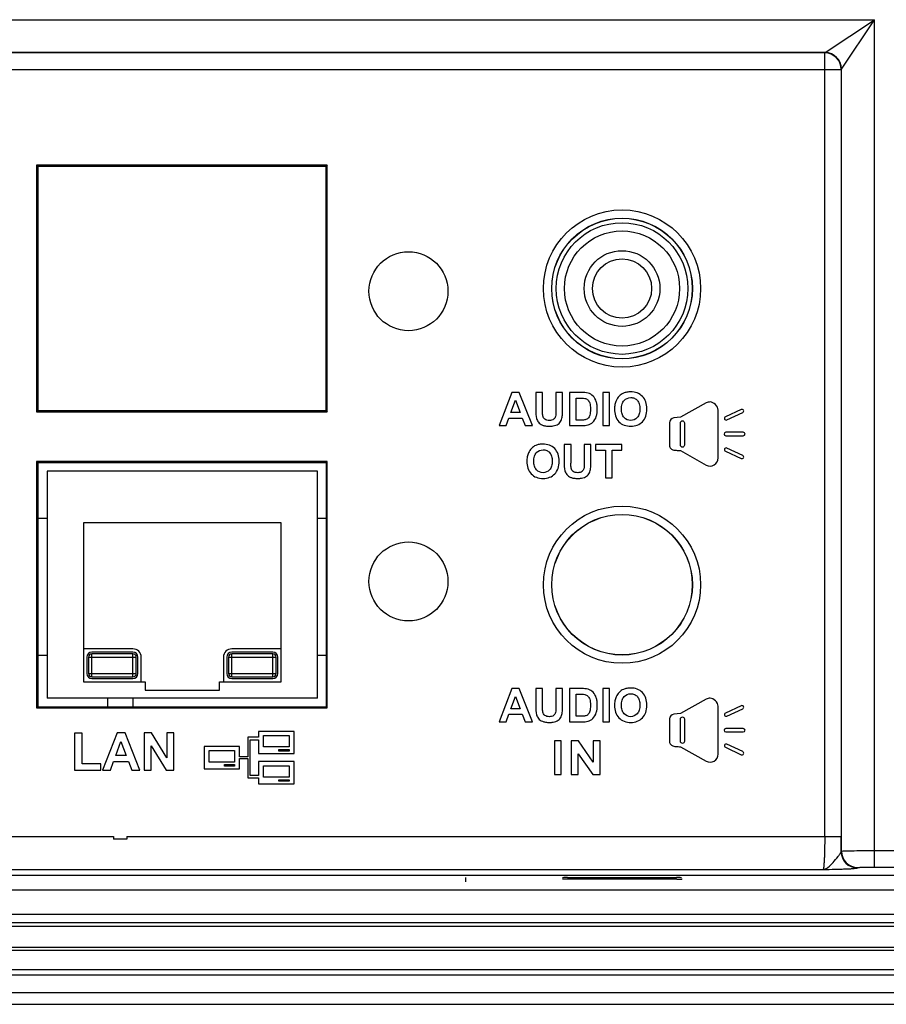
# Model space of a CAD drawing. Extents: x 0 to 1189, y 0 to 841.
# Tile 84 of 96: x 887 to 940, y 280 to 340. Entities that reach past the tile are written whole.
import ezdxf

# ---------------------------------------------------------------- set-up
doc = ezdxf.new("R2010")
doc.units = 0
doc.header["$LTSCALE"] = 65.395
doc.layers.get('0').update_dxf_attribs({"linetype": 'CONTINUOUS'})
for name, color, linetype in [('3_ALL_AXES', 7, 'CONTINUOUS'), ('5_ALL_CURVES', 7, 'CONTINUOUS'), ('7_ALL_FEATURES', 7, 'CONTINUOUS'), ('CON-94', 7, 'CONTINUOUS')]:
    doc.layers.add(name, color=color, linetype=linetype)

msp = doc.modelspace()

# ---------------------------------------------------------------- linework, layer by layer
at = {"color": 7, "linetype": 'Continuous'}
msp.add_line((914.598, 287.667), (914.598, 287.916), dxfattribs=at)
for radius in [4, 3.5, 2.3, 1.8]:
    msp.add_circle((924.098, 323.716), radius, dxfattribs=at)
at = {"layer": '3_ALL_AXES', "color": 7, "linetype": 'Continuous'}
for centre in [(911.115, 323.551), (911.115, 305.915)]:
    msp.add_circle(centre, 2.4, dxfattribs=at)
at = {"layer": '5_ALL_CURVES', "color": 4, "linetype": 'Continuous'}
for p, q in [((892.837, 298.298), (892.837, 298.816)), ((894.359, 298.816), (894.359, 298.298))]:
    msp.add_line(p, q, dxfattribs=at)
at = {"layer": '7_ALL_FEATURES', "color": 7, "linetype": 'Continuous'}
for p, q in [((708.408, 340.053), (939.436, 340.053)), ((936.437, 338.054), (939.436, 340.053)), ((937.437, 337.055), (939.436, 340.053)), ((939.436, 288.56), (939.436, 340.053)), ((936.437, 338.054), (710.407, 338.054)), ((936.418, 338.035), (837.775, 338.035)), ((936.418, 338.035), (936.437, 338.054)), ((936.418, 290.404), (936.418, 338.035)), ((837.775, 337.035), (937.417, 337.035)), ((937.417, 337.035), (937.437, 337.055)), ((937.417, 337.035), (937.417, 290.405)), ((937.437, 289.526), (937.437, 337.055)), ((906.185, 331.203), (888.51, 331.203)), ((888.51, 331.203), (888.58, 331.133)), ((888.51, 331.203), (888.51, 316.229)), ((906.115, 331.133), (888.58, 331.133)), ((888.58, 331.133), (888.58, 316.298)), ((906.185, 331.203), (906.115, 331.133)), ((906.115, 316.298), (906.115, 331.133)), ((906.185, 316.229), (906.185, 331.203)), ((917.41, 317.402), (916.623, 315.382)), ((917.841, 317.402), (917.41, 317.402)), ((918.65, 315.382), (917.841, 317.402)), ((919.272, 317.402), (918.864, 317.402)), ((918.864, 317.402), (918.864, 316.324)), ((919.272, 316.308), (919.272, 317.402)), ((920.475, 317.402), (920.067, 317.402)), ((920.067, 317.402), (920.067, 316.284)), ((920.475, 316.341), (920.475, 317.402)), ((921.649, 317.402), (920.903, 317.402)), ((920.903, 317.402), (920.903, 315.382)), ((923.338, 317.402), (922.93, 317.402)), ((922.93, 317.402), (922.93, 315.382)), ((923.338, 315.382), (923.338, 317.402)), ((917.348, 316.181), (917.621, 316.931)), ((917.621, 316.931), (917.899, 316.181)), ((921.311, 317.06), (921.494, 317.06)), ((921.311, 315.722), (921.311, 317.06)), ((929.214, 316.76), (927.648, 315.888)), ((888.51, 316.229), (888.58, 316.298)), ((888.51, 316.229), (906.185, 316.229)), ((888.58, 316.298), (906.115, 316.298)), ((906.115, 316.298), (906.185, 316.229)), ((917.899, 316.181), (917.348, 316.181)), ((929.939, 313.417), (929.939, 316.333)), ((931.348, 316.364), (930.38, 315.914)), ((930.467, 315.729), (931.434, 316.18)), ((916.623, 315.382), (917.056, 315.382)), ((917.056, 315.382), (917.223, 315.841)), ((917.223, 315.841), (918.03, 315.841)), ((918.03, 315.841), (918.206, 315.382)), ((918.206, 315.382), (918.65, 315.382)), ((920.903, 315.382), (921.671, 315.382)), ((921.616, 315.722), (921.311, 315.722)), ((922.93, 315.382), (923.338, 315.382)), ((926.985, 315.564), (926.985, 314.186)), ((927.648, 315.888), (927.241, 315.848)), ((927.648, 314.191), (927.648, 315.56)), ((927.893, 315.56), (927.893, 314.191)), ((931.471, 314.978), (930.402, 314.978)), ((930.402, 314.773), (931.471, 314.773)), ((920.997, 314.228), (920.589, 314.228)), ((920.589, 314.228), (920.589, 313.15)), ((920.997, 313.134), (920.997, 314.228)), ((922.2, 314.228), (921.792, 314.228)), ((921.792, 314.228), (921.792, 313.11)), ((922.2, 313.167), (922.2, 314.228)), ((924.091, 314.228), (922.485, 314.228)), ((922.485, 314.228), (922.485, 313.886)), ((924.091, 313.886), (924.091, 314.228)), ((922.485, 313.886), (923.085, 313.886)), ((923.085, 313.886), (923.085, 312.208)), ((923.493, 313.886), (924.091, 313.886)), ((923.493, 312.208), (923.493, 313.886)), ((927.648, 313.862), (929.214, 312.99)), ((930.38, 313.837), (931.348, 313.386)), ((931.434, 313.57), (930.467, 314.02)), ((906.185, 313.203), (888.51, 313.203)), ((888.58, 313.133), (888.51, 313.203)), ((888.51, 313.203), (888.51, 298.229)), ((888.58, 313.133), (906.115, 313.133)), ((888.58, 313.133), (888.58, 298.298)), ((906.185, 313.203), (906.115, 313.133)), ((906.115, 313.133), (906.115, 298.298)), ((906.185, 298.229), (906.185, 313.203)), ((923.085, 312.208), (923.493, 312.208)), ((917.41, 299.402), (916.623, 297.382)), ((917.841, 299.402), (917.41, 299.402)), ((918.65, 297.382), (917.841, 299.402)), ((919.272, 299.402), (918.864, 299.402)), ((918.864, 299.402), (918.864, 298.324)), ((919.272, 298.308), (919.272, 299.402)), ((920.475, 299.402), (920.067, 299.402)), ((920.067, 299.402), (920.067, 298.284)), ((920.475, 298.341), (920.475, 299.402)), ((921.649, 299.402), (920.903, 299.402)), ((920.903, 299.402), (920.903, 297.382)), ((923.338, 299.402), (922.93, 299.402)), ((922.93, 299.402), (922.93, 297.382)), ((923.338, 297.382), (923.338, 299.402)), ((917.348, 298.181), (917.621, 298.931)), ((917.621, 298.931), (917.899, 298.181)), ((921.311, 299.06), (921.494, 299.06)), ((921.311, 297.722), (921.311, 299.06)), ((929.214, 298.76), (927.648, 297.888)), ((888.51, 298.229), (888.58, 298.298)), ((888.51, 298.229), (906.185, 298.229)), ((888.58, 298.298), (906.115, 298.298)), ((906.185, 298.229), (906.115, 298.298)), ((917.899, 298.181), (917.348, 298.181)), ((929.939, 295.417), (929.939, 298.333)), ((931.348, 298.364), (930.38, 297.914)), ((930.467, 297.729), (931.434, 298.18)), ((917.056, 297.382), (917.223, 297.841)), ((917.223, 297.841), (918.03, 297.841)), ((918.03, 297.841), (918.206, 297.382)), ((921.616, 297.722), (921.311, 297.722)), ((926.985, 297.564), (926.985, 296.186)), ((927.648, 297.888), (927.241, 297.848)), ((927.648, 296.191), (927.648, 297.56)), ((927.893, 297.56), (927.893, 296.191)), ((904.166, 296.804), (902.004, 296.804)), ((902.004, 296.804), (902.004, 296.447)), ((904.166, 295.453), (904.166, 296.804)), ((916.623, 297.382), (917.056, 297.382)), ((918.206, 297.382), (918.65, 297.382)), ((920.903, 297.382), (921.671, 297.382)), ((922.93, 297.382), (923.338, 297.382)), ((931.471, 296.978), (930.402, 296.978)), ((891.282, 296.7), (890.823, 296.7)), ((890.823, 296.7), (890.823, 294.446)), ((891.282, 294.829), (891.282, 296.7)), ((893.404, 296.718), (892.519, 294.446)), ((893.889, 296.718), (893.404, 296.718)), ((894.799, 294.446), (893.889, 296.718)), ((895.494, 296.718), (895.048, 296.718)), ((895.048, 296.718), (895.048, 294.446)), ((896.424, 295.201), (895.494, 296.718)), ((896.851, 296.718), (896.424, 296.718)), ((896.424, 296.718), (896.424, 295.201)), ((896.851, 294.446), (896.851, 296.718)), ((902.004, 296.447), (901.351, 296.447)), ((901.351, 296.447), (901.351, 295.26)), ((901.501, 296.297), (902.004, 296.297)), ((901.501, 294.123), (901.501, 296.297)), ((902.004, 296.297), (902.004, 295.453)), ((902.313, 296.553), (903.857, 296.553)), ((902.313, 295.858), (902.313, 296.553)), ((903.857, 296.553), (903.857, 295.858)), ((920.403, 296.228), (919.995, 296.228)), ((919.995, 296.228), (919.995, 294.181)), ((920.403, 294.181), (920.403, 296.228)), ((921.443, 296.228), (920.997, 296.228)), ((920.997, 296.228), (920.997, 294.181)), ((922.352, 294.936), (921.443, 296.228)), ((922.779, 296.228), (922.352, 296.228)), ((922.352, 296.228), (922.352, 294.936)), ((922.779, 294.181), (922.779, 296.228)), ((930.402, 296.773), (931.471, 296.773)), ((893.335, 295.345), (893.641, 296.188)), ((893.641, 296.188), (893.955, 295.345)), ((895.474, 295.928), (896.39, 294.446)), ((895.474, 294.446), (895.474, 295.928)), ((900.854, 295.886), (898.691, 295.886)), ((898.691, 295.886), (898.691, 294.535)), ((899, 295.635), (900.544, 295.635)), ((899, 294.94), (899, 295.635)), ((900.544, 295.635), (900.544, 294.94)), ((900.854, 295.26), (900.854, 295.886)), ((903.857, 295.858), (902.313, 295.858)), ((903.239, 295.705), (903.857, 295.705)), ((903.239, 295.607), (903.239, 295.705)), ((903.857, 295.607), (903.239, 295.607)), ((903.857, 295.705), (903.857, 295.607)), ((927.648, 295.862), (929.214, 294.99)), ((930.38, 295.837), (931.348, 295.386)), ((931.434, 295.57), (930.467, 296.02)), ((893.955, 295.345), (893.335, 295.345)), ((901.351, 295.26), (900.854, 295.26)), ((900.854, 295.16), (901.351, 295.16)), ((900.854, 294.535), (900.854, 295.16)), ((901.351, 295.16), (901.351, 293.973)), ((902.004, 295.453), (904.166, 295.453)), ((921.423, 295.437), (922.318, 294.181)), ((921.423, 294.181), (921.423, 295.437)), ((890.823, 294.446), (892.423, 294.446)), ((892.423, 294.829), (891.282, 294.829)), ((892.423, 294.446), (892.423, 294.829)), ((892.519, 294.446), (893.006, 294.446)), ((893.006, 294.446), (893.193, 294.962)), ((893.193, 294.962), (894.102, 294.962)), ((894.102, 294.962), (894.3, 294.446)), ((894.3, 294.446), (894.799, 294.446)), ((895.048, 294.446), (895.474, 294.446)), ((896.39, 294.446), (896.851, 294.446)), ((898.691, 294.535), (900.854, 294.535)), ((900.544, 294.94), (899, 294.94)), ((899.927, 294.786), (900.544, 294.786)), ((899.927, 294.689), (899.927, 294.786)), ((900.544, 294.689), (899.927, 294.689)), ((900.544, 294.786), (900.544, 294.689)), ((904.166, 294.967), (902.004, 294.967)), ((902.004, 294.967), (902.004, 294.123)), ((902.313, 294.716), (903.857, 294.716)), ((902.313, 294.021), (902.313, 294.716)), ((903.857, 294.716), (903.857, 294.021)), ((904.166, 293.615), (904.166, 294.967)), ((901.351, 293.973), (902.004, 293.973)), ((902.004, 294.123), (901.501, 294.123)), ((902.004, 293.973), (902.004, 293.615)), ((903.857, 294.021), (902.313, 294.021)), ((903.239, 293.866), (903.857, 293.866)), ((903.239, 293.77), (903.239, 293.866)), ((903.857, 293.866), (903.857, 293.77)), ((919.995, 294.181), (920.403, 294.181)), ((920.997, 294.181), (921.423, 294.181)), ((922.318, 294.181), (922.779, 294.181)), ((902.004, 293.615), (904.166, 293.615)), ((903.857, 293.77), (903.239, 293.77)), ((873.998, 290.405), (893.198, 290.405)), ((893.198, 290.405), (893.198, 290.33)), ((893.198, 290.33), (893.198, 290.255)), ((893.998, 290.255), (893.198, 290.255)), ((893.998, 290.405), (936.418, 290.404)), ((893.998, 290.405), (893.998, 290.33)), ((893.998, 290.33), (893.998, 290.255)), ((936.418, 290.405), (937.417, 290.405)), ((937.413, 289.502), (937.437, 289.526)), ((939.436, 289.559), (984.709, 289.559)), ((938.412, 288.502), (938.436, 288.526)), ((939.436, 288.56), (984.244, 288.56)), ((710.95, 288.07), (988.246, 288.07)), ((711.442, 288.061), (987.753, 288.061)), ((836.776, 288.406), (936.317, 288.406)), ((927.425, 287.823), (920.47, 287.823)), ((920.777, 287.914), (927.418, 287.914)), ((927.723, 287.846), (927.724, 287.828)), ((711.172, 287.167), (988.024, 287.167)), ((708.198, 285.694), (990.998, 285.694)), ((708.198, 285.194), (990.998, 285.194)), ((708.198, 284.974), (990.998, 284.974)), ((708.198, 283.694), (990.998, 283.694)), ((708.198, 283.516), (990.998, 283.516)), ((708.198, 282.336), (990.998, 282.336)), ((708.198, 282.016), (990.998, 282.016)), ((708.198, 280.936), (990.998, 280.936)), ((702.098, 280.216), (997.098, 280.216))]:
    msp.add_line(p, q, dxfattribs=at)
for centre, radius in [((924.098, 323.716), 4.776), ((924.098, 323.716), 4.276), ((924.098, 323.716), 4.267), ((924.098, 305.716), 4.776), ((924.098, 305.716), 4.276), ((924.098, 305.716), 4.267)]:
    msp.add_circle(centre, radius, dxfattribs=at)
for centre, radius, start, end in [((936.417, 337.034), 1.001, 0.08419, 89.91581), ((936.436, 337.054), 1.001, 0.06646, 89.93354), ((929.451, 313.417), 0.489, 241.05746, 0.00195), ((929.451, 295.417), 0.489, 241.05746, 0.00195), ((856.719, 290.391), 80.698, 359.36882, 0.01008), ((938.413, 289.503), 1.001, 180.06489, 269.93357), ((938.437, 289.527), 1.001, 180.06646, 269.93354)]:
    msp.add_arc(centre, radius, start, end, dxfattribs=at)
for centre, ratio, start_param, end_param in [((920.778, 287.909), 0.017434, 1.572165, 3.140223), ((927.417, 287.909), 0.017434, 0.00137, 1.569427), ((927.424, 287.828), 0.017482, -1.566682, 0.00088)]:
    msp.add_ellipse(centre, major_axis=(0.3, 0), ratio=ratio, start_param=start_param, end_param=end_param, dxfattribs=at)
for points, knots in [([(921.671, 315.382), (921.792, 315.382), (922.026, 315.396), (922.366, 315.58), (922.525, 315.872), (922.589, 316.149), (922.601, 316.382), (922.589, 316.622), (922.527, 316.904), (922.368, 317.194), (922.032, 317.4), (921.778, 317.402), (921.649, 317.402)], [0, 0, 0, 0, 0.115327, 0.219646, 0.352039, 0.416452, 0.4903, 0.573329, 0.643712, 0.764225, 0.877429, 1, 1, 1, 1]), ([(925.604, 316.414), (925.602, 316.555), (925.567, 316.826), (925.36, 317.177), (925.023, 317.399), (924.679, 317.447), (924.395, 317.425), (924.147, 317.356), (923.907, 317.184), (923.734, 316.931), (923.656, 316.65), (923.642, 316.475), (923.644, 316.38)], [0, 0, 0, 0, 0.130475, 0.250853, 0.36753, 0.494261, 0.566696, 0.632564, 0.731477, 0.83554, 0.912006, 1, 1, 1, 1]), ([(921.494, 317.06), (921.606, 317.06), (921.758, 317.068), (921.934, 317.011), (922.056, 316.926), (922.136, 316.775), (922.171, 316.581), (922.178, 316.39), (922.171, 316.196), (922.136, 316.001), (922.054, 315.816), (921.888, 315.741), (921.79, 315.728), (921.754, 315.725)], [0, 0, 0, 0, 0.165308, 0.219735, 0.270481, 0.382531, 0.459325, 0.561453, 0.664852, 0.745394, 0.854964, 0.946085, 1, 1, 1, 1]), ([(924.065, 316.393), (924.064, 316.496), (924.082, 316.681), (924.23, 316.992), (924.557, 317.116), (924.855, 317.063), (925.05, 316.923), (925.167, 316.686), (925.182, 316.503), (925.182, 316.401)], [0, 0, 0, 0, 0.154308, 0.277635, 0.499528, 0.61562, 0.725511, 0.847806, 1, 1, 1, 1]), ([(918.864, 316.324), (918.864, 316.153), (918.851, 315.89), (919.009, 315.563), (919.218, 315.413), (919.459, 315.354), (919.681, 315.344), (919.898, 315.354), (920.12, 315.411), (920.341, 315.553), (920.455, 315.821), (920.472, 316.003), (920.474, 316.093)], [0, 0, 0, 0, 0.187752, 0.279568, 0.38665, 0.456437, 0.549554, 0.629001, 0.693864, 0.799456, 0.902194, 1, 1, 1, 1]), ([(920.067, 316.284), (920.067, 316.17), (920.089, 315.985), (919.948, 315.722), (919.718, 315.688), (919.535, 315.705), (919.41, 315.762), (919.324, 315.855), (919.283, 315.968), (919.273, 316.047), (919.271, 316.085)], [0, 0, 0, 0, 0.235719, 0.375721, 0.561824, 0.667434, 0.756267, 0.837702, 0.920217, 1, 1, 1, 1]), ([(923.644, 316.38), (923.649, 316.108), (923.762, 315.682), (924.225, 315.384), (924.625, 315.328), (925.026, 315.385), (925.362, 315.606), (925.571, 315.963), (925.605, 316.249), (925.604, 316.406), (925.604, 316.414)], [0, 0, 0, 0, 0.249446, 0.365724, 0.493219, 0.619451, 0.735568, 0.855295, 0.992364, 1, 1, 1, 1]), ([(925.182, 316.401), (925.182, 316.297), (925.166, 316.108), (925.015, 315.799), (924.624, 315.63), (924.235, 315.8), (924.083, 316.106), (924.065, 316.291), (924.065, 316.393)], [0, 0, 0, 0, 0.156927, 0.281998, 0.50158, 0.722392, 0.846967, 1, 1, 1, 1]), ([(931.434, 316.18), (931.477, 316.201), (931.534, 316.338), (931.392, 316.385), (931.348, 316.364)], [0, 0, 0, 0, 0.497612, 1, 1, 1, 1]), ([(927.648, 315.56), (927.648, 315.618), (927.77, 315.745), (927.893, 315.618), (927.893, 315.56)], [0, 0, 0, 0, 0.49929, 1, 1, 1, 1]), ([(930.38, 315.914), (930.337, 315.893), (930.282, 315.756), (930.423, 315.709), (930.467, 315.729)], [0, 0, 0, 0, 0.498672, 1, 1, 1, 1]), ([(930.402, 314.978), (930.354, 314.978), (930.248, 314.874), (930.355, 314.773), (930.402, 314.773)], [0, 0, 0, 0, 0.503401, 1, 1, 1, 1]), ([(931.471, 314.773), (931.519, 314.773), (931.626, 314.874), (931.52, 314.978), (931.471, 314.978)], [0, 0, 0, 0, 0.496599, 1, 1, 1, 1]), ([(920.273, 313.24), (920.272, 313.381), (920.237, 313.652), (920.03, 314.003), (919.693, 314.225), (919.349, 314.273), (919.065, 314.251), (918.817, 314.182), (918.576, 314.01), (918.404, 313.757), (918.326, 313.476), (918.312, 313.301), (918.314, 313.205)], [0, 0, 0, 0, 0.130475, 0.250853, 0.36753, 0.494261, 0.566696, 0.632564, 0.731477, 0.83554, 0.912006, 1, 1, 1, 1]), ([(926.985, 314.186), (926.985, 314.118), (927.038, 313.972), (927.266, 313.881), (927.47, 313.88), (927.606, 313.869), (927.648, 313.862)], [0, 0, 0, 0, 0.249108, 0.500026, 0.842329, 1, 1, 1, 1]), ([(927.893, 314.191), (927.893, 314.133), (927.77, 314.003), (927.648, 314.133), (927.648, 314.191)], [0, 0, 0, 0, 0.500702, 1, 1, 1, 1]), ([(918.734, 313.219), (918.734, 313.322), (918.751, 313.507), (918.9, 313.817), (919.227, 313.942), (919.524, 313.888), (919.72, 313.749), (919.836, 313.512), (919.852, 313.329), (919.852, 313.227)], [0, 0, 0, 0, 0.154308, 0.277635, 0.499528, 0.61562, 0.725511, 0.847806, 1, 1, 1, 1]), ([(930.467, 314.02), (930.423, 314.041), (930.282, 313.994), (930.337, 313.857), (930.38, 313.837)], [0, 0, 0, 0, 0.502048, 1, 1, 1, 1]), ([(931.348, 313.386), (931.392, 313.365), (931.534, 313.413), (931.477, 313.55), (931.434, 313.57)], [0, 0, 0, 0, 0.501266, 1, 1, 1, 1]), ([(918.314, 313.205), (918.319, 312.933), (918.432, 312.508), (918.895, 312.21), (919.295, 312.154), (919.696, 312.21), (920.032, 312.432), (920.241, 312.788), (920.274, 313.075), (920.273, 313.231), (920.273, 313.24)], [0, 0, 0, 0, 0.249446, 0.365724, 0.493219, 0.619451, 0.735568, 0.855295, 0.992364, 1, 1, 1, 1]), ([(919.852, 313.227), (919.852, 313.122), (919.836, 312.934), (919.685, 312.625), (919.294, 312.456), (918.905, 312.626), (918.753, 312.931), (918.735, 313.117), (918.734, 313.219)], [0, 0, 0, 0, 0.156927, 0.281998, 0.50158, 0.722392, 0.846967, 1, 1, 1, 1]), ([(920.589, 313.15), (920.589, 312.979), (920.576, 312.716), (920.734, 312.388), (920.943, 312.239), (921.184, 312.179), (921.406, 312.169), (921.624, 312.18), (921.845, 312.236), (922.066, 312.379), (922.18, 312.646), (922.197, 312.829), (922.2, 312.919)], [0, 0, 0, 0, 0.187752, 0.279568, 0.38665, 0.456437, 0.549554, 0.629001, 0.693864, 0.799456, 0.902194, 1, 1, 1, 1]), ([(921.792, 313.11), (921.792, 312.996), (921.814, 312.81), (921.674, 312.548), (921.443, 312.513), (921.26, 312.53), (921.135, 312.588), (921.049, 312.68), (921.008, 312.794), (920.999, 312.872), (920.996, 312.911)], [0, 0, 0, 0, 0.235719, 0.375721, 0.561824, 0.667434, 0.756267, 0.837702, 0.920217, 1, 1, 1, 1]), ([(921.671, 297.382), (921.792, 297.382), (922.026, 297.396), (922.366, 297.58), (922.525, 297.872), (922.589, 298.149), (922.601, 298.382), (922.589, 298.622), (922.527, 298.904), (922.368, 299.194), (922.032, 299.4), (921.778, 299.402), (921.649, 299.402)], [0, 0, 0, 0, 0.115327, 0.219646, 0.352039, 0.416452, 0.4903, 0.573329, 0.643712, 0.764225, 0.877429, 1, 1, 1, 1]), ([(925.604, 298.414), (925.602, 298.555), (925.567, 298.826), (925.36, 299.177), (925.023, 299.399), (924.679, 299.447), (924.395, 299.425), (924.147, 299.356), (923.907, 299.184), (923.734, 298.931), (923.656, 298.65), (923.642, 298.475), (923.644, 298.38)], [0, 0, 0, 0, 0.130475, 0.250853, 0.36753, 0.494261, 0.566696, 0.632564, 0.731477, 0.83554, 0.912006, 1, 1, 1, 1]), ([(921.494, 299.06), (921.606, 299.06), (921.758, 299.068), (921.934, 299.011), (922.056, 298.926), (922.136, 298.775), (922.171, 298.581), (922.178, 298.39), (922.171, 298.196), (922.136, 298.001), (922.054, 297.816), (921.888, 297.741), (921.79, 297.728), (921.754, 297.725)], [0, 0, 0, 0, 0.165308, 0.219735, 0.270481, 0.382531, 0.459325, 0.561453, 0.664852, 0.745394, 0.854964, 0.946085, 1, 1, 1, 1]), ([(924.065, 298.393), (924.064, 298.496), (924.082, 298.681), (924.23, 298.992), (924.557, 299.116), (924.855, 299.063), (925.05, 298.923), (925.167, 298.686), (925.182, 298.503), (925.182, 298.401)], [0, 0, 0, 0, 0.154308, 0.277635, 0.499528, 0.61562, 0.725511, 0.847806, 1, 1, 1, 1]), ([(918.864, 298.324), (918.864, 298.153), (918.851, 297.89), (919.009, 297.563), (919.218, 297.413), (919.459, 297.354), (919.681, 297.344), (919.898, 297.354), (920.12, 297.411), (920.341, 297.553), (920.455, 297.821), (920.472, 298.003), (920.474, 298.093)], [0, 0, 0, 0, 0.187752, 0.279568, 0.38665, 0.456437, 0.549554, 0.629002, 0.693864, 0.799456, 0.902195, 1, 1, 1, 1]), ([(920.067, 298.284), (920.067, 298.17), (920.089, 297.985), (919.948, 297.722), (919.718, 297.688), (919.535, 297.705), (919.41, 297.762), (919.324, 297.855), (919.283, 297.968), (919.273, 298.047), (919.271, 298.085)], [0, 0, 0, 0, 0.235719, 0.375722, 0.561824, 0.667435, 0.756268, 0.837702, 0.920218, 1, 1, 1, 1]), ([(923.644, 298.38), (923.649, 298.108), (923.762, 297.682), (924.225, 297.384), (924.625, 297.328), (925.026, 297.385), (925.362, 297.606), (925.571, 297.963), (925.605, 298.249), (925.604, 298.406), (925.604, 298.414)], [0, 0, 0, 0, 0.249446, 0.365724, 0.493219, 0.619451, 0.735568, 0.855295, 0.992364, 1, 1, 1, 1]), ([(925.182, 298.401), (925.182, 298.297), (925.166, 298.108), (925.015, 297.799), (924.624, 297.63), (924.235, 297.8), (924.083, 298.106), (924.065, 298.291), (924.065, 298.393)], [0, 0, 0, 0, 0.156927, 0.281998, 0.50158, 0.722392, 0.846967, 1, 1, 1, 1]), ([(931.434, 298.18), (931.477, 298.201), (931.534, 298.338), (931.392, 298.385), (931.348, 298.364)], [0, 0, 0, 0, 0.497612, 1, 1, 1, 1]), ([(927.648, 297.56), (927.648, 297.618), (927.77, 297.745), (927.893, 297.618), (927.893, 297.56)], [0, 0, 0, 0, 0.49929, 1, 1, 1, 1]), ([(930.38, 297.914), (930.337, 297.893), (930.282, 297.756), (930.423, 297.709), (930.467, 297.729)], [0, 0, 0, 0, 0.498672, 1, 1, 1, 1]), ([(930.402, 296.978), (930.354, 296.978), (930.248, 296.874), (930.355, 296.773), (930.402, 296.773)], [0, 0, 0, 0, 0.503401, 1, 1, 1, 1]), ([(931.471, 296.773), (931.519, 296.773), (931.626, 296.874), (931.52, 296.978), (931.471, 296.978)], [0, 0, 0, 0, 0.496599, 1, 1, 1, 1]), ([(926.985, 296.186), (926.985, 296.118), (927.038, 295.972), (927.266, 295.881), (927.47, 295.88), (927.606, 295.869), (927.648, 295.862)], [0, 0, 0, 0, 0.249108, 0.500026, 0.842329, 1, 1, 1, 1]), ([(927.893, 296.191), (927.893, 296.133), (927.77, 296.003), (927.648, 296.133), (927.648, 296.191)], [0, 0, 0, 0, 0.500702, 1, 1, 1, 1]), ([(930.467, 296.02), (930.423, 296.041), (930.282, 295.994), (930.337, 295.857), (930.38, 295.837)], [0, 0, 0, 0, 0.502048, 1, 1, 1, 1]), ([(931.348, 295.386), (931.392, 295.365), (931.534, 295.413), (931.477, 295.55), (931.434, 295.57)], [0, 0, 0, 0, 0.501266, 1, 1, 1, 1]), ([(936.418, 290.404), (936.418, 290.154), (936.415, 289.791), (936.402, 289.328), (936.391, 289.031), (936.375, 288.787), (936.362, 288.596), (936.339, 288.484), (936.333, 288.416), (936.318, 288.406)], [0, 0, 0, 0, 0.3738, 0.543443, 0.693156, 0.817485, 0.911985, 0.973305, 1, 1, 1, 1]), ([(936.318, 288.406), (936.426, 288.416), (936.659, 288.543), (936.934, 288.843), (937.177, 289.125), (937.345, 289.343), (937.407, 289.451), (937.413, 289.501)], [0, 0, 0, 0, 0.203968, 0.473387, 0.774274, 0.904855, 1, 1, 1, 1]), ([(937.437, 289.526), (937.452, 289.533), (937.512, 289.531), (937.63, 289.542), (937.818, 289.544), (938.176, 289.553), (938.723, 289.558), (939.186, 289.559), (939.436, 289.559)], [0, 0, 0, 0, 0.025292, 0.086262, 0.180718, 0.305283, 0.625318, 1, 1, 1, 1]), ([(936.317, 288.406), (936.564, 288.411), (936.928, 288.42), (937.396, 288.433), (937.709, 288.444), (937.975, 288.457), (938.188, 288.466), (938.32, 288.488), (938.397, 288.488), (938.412, 288.502)], [0, 0, 0, 0, 0.353679, 0.519224, 0.670035, 0.799829, 0.902076, 0.970438, 1, 1, 1, 1]), ([(938.436, 288.526), (938.442, 288.533), (938.475, 288.533), (938.532, 288.542), (938.627, 288.545), (938.806, 288.554), (939.079, 288.558), (939.311, 288.56), (939.436, 288.56)], [0, 0, 0, 0, 0.025834, 0.086944, 0.181395, 0.305874, 0.625623, 1, 1, 1, 1])]:
    msp.add_open_spline(points, degree=3, knots=knots, dxfattribs=at)
for points in [[(929.452, 316.822), (929.37, 316.822), (929.285, 316.8), (929.214, 316.76)], [(929.939, 316.333), (929.939, 316.563), (929.682, 316.822), (929.452, 316.822)], [(919.271, 316.085), (919.267, 316.159), (919.272, 316.234), (919.272, 316.308)], [(920.474, 316.093), (920.477, 316.176), (920.475, 316.259), (920.475, 316.341)], [(921.754, 315.725), (921.708, 315.722), (921.662, 315.722), (921.616, 315.722)], [(927.241, 315.848), (927.114, 315.833), (926.985, 315.691), (926.985, 315.564)], [(920.996, 312.911), (920.992, 312.985), (920.997, 313.06), (920.997, 313.134)], [(922.2, 312.919), (922.202, 313.001), (922.2, 313.084), (922.2, 313.167)], [(929.452, 298.822), (929.37, 298.822), (929.285, 298.8), (929.214, 298.76)], [(929.939, 298.333), (929.939, 298.563), (929.682, 298.822), (929.452, 298.822)], [(919.271, 298.085), (919.267, 298.159), (919.272, 298.234), (919.272, 298.308)], [(920.474, 298.093), (920.477, 298.176), (920.475, 298.259), (920.475, 298.341)], [(921.754, 297.725), (921.708, 297.722), (921.662, 297.722), (921.616, 297.722)], [(927.241, 297.848), (927.114, 297.833), (926.985, 297.691), (926.985, 297.564)]]:
    msp.add_open_spline(points, degree=3, dxfattribs=at)
at = {"layer": 'CON-94', "color": 7, "linetype": 'Continuous'}
for p, q in [((905.598, 312.616), (889.148, 312.616)), ((889.148, 312.616), (889.148, 298.816)), ((905.598, 298.816), (905.598, 312.616)), ((889.148, 309.741), (888.58, 309.741)), ((903.373, 309.466), (891.373, 309.466)), ((891.373, 309.466), (891.373, 299.816)), ((903.373, 299.816), (903.373, 309.466)), ((906.115, 309.741), (905.598, 309.741)), ((894.373, 301.816), (891.373, 301.816)), ((894.373, 301.616), (891.873, 301.616)), ((903.373, 301.816), (900.373, 301.816)), ((902.873, 301.616), (900.373, 301.616)), ((888.58, 301.441), (889.148, 301.441)), ((891.573, 301.316), (891.573, 300.316)), ((891.673, 301.316), (894.573, 301.316)), ((891.673, 301.316), (891.673, 300.316)), ((894.373, 301.516), (891.873, 301.516)), ((891.873, 300.116), (891.873, 301.516)), ((894.373, 300.116), (894.373, 301.516)), ((894.573, 300.316), (894.573, 301.316)), ((894.673, 300.316), (894.673, 301.316)), ((894.873, 299.816), (894.873, 301.316)), ((899.873, 301.316), (899.873, 299.816)), ((900.073, 301.316), (900.073, 300.316)), ((900.173, 301.316), (903.073, 301.316)), ((900.173, 301.316), (900.173, 300.316)), ((902.873, 301.516), (900.373, 301.516)), ((900.373, 300.116), (900.373, 301.516)), ((902.873, 300.116), (902.873, 301.516)), ((903.073, 300.316), (903.073, 301.316)), ((903.173, 300.316), (903.173, 301.316)), ((905.598, 301.441), (906.115, 301.441)), ((891.373, 299.816), (895.123, 299.816)), ((891.673, 300.316), (894.573, 300.316)), ((891.873, 300.116), (894.373, 300.116)), ((891.873, 300.016), (894.373, 300.016)), ((895.123, 299.816), (895.123, 299.316)), ((899.623, 299.816), (903.373, 299.816)), ((899.623, 299.316), (899.623, 299.816)), ((900.173, 300.316), (903.073, 300.316)), ((900.373, 300.116), (902.873, 300.116)), ((900.373, 300.016), (902.873, 300.016)), ((895.123, 299.316), (899.623, 299.316)), ((905.598, 298.816), (889.148, 298.816))]:
    msp.add_line(p, q, dxfattribs=at)
for centre, radius, start, end in [((891.873, 301.316), 0.3, 90, 180), ((894.373, 301.316), 0.5, 0, 90), ((894.373, 301.316), 0.3, 0, 90), ((900.373, 301.316), 0.5, 90, 180), ((900.373, 301.316), 0.3, 90, 180), ((902.873, 301.316), 0.3, 0, 90), ((891.873, 301.316), 0.2, 90, 180), ((894.373, 301.316), 0.2, 0, 90), ((900.373, 301.316), 0.2, 90, 180), ((902.873, 301.316), 0.2, 0, 90), ((891.873, 300.316), 0.3, 180, 270), ((891.873, 300.316), 0.2, 180, 270), ((894.373, 300.316), 0.3, 270, 360), ((894.373, 300.316), 0.2, 270, 360), ((900.373, 300.316), 0.3, 180, 270), ((900.373, 300.316), 0.2, 180, 270), ((902.873, 300.316), 0.3, 270, 360), ((902.873, 300.316), 0.2, 270, 360)]:
    msp.add_arc(centre, radius, start, end, dxfattribs=at)

doc.saveas('drawing.dxf')
